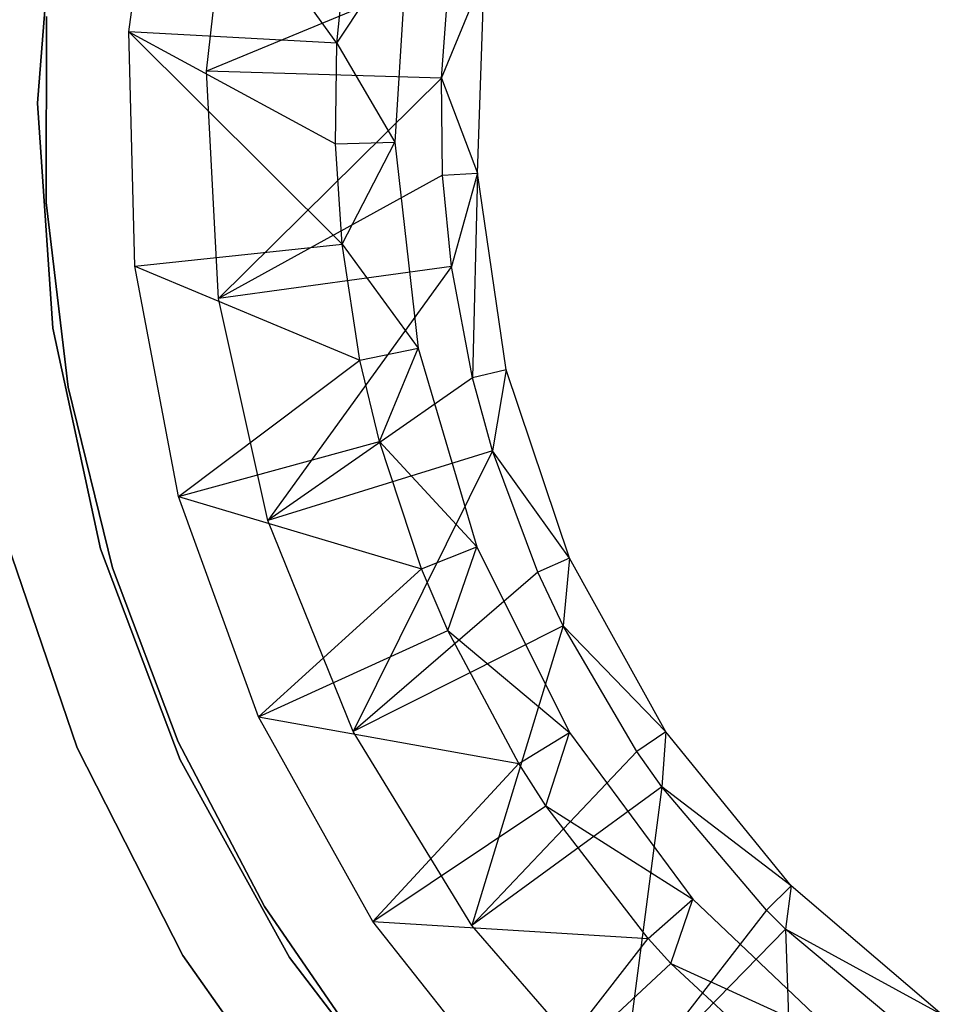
# Model space of a CAD drawing. Extents: x -189 to 189, y -189 to 189.
# Tile 81 of 256: x -26 to -11, y -15 to 1. Entities that reach past the tile are written whole.
import ezdxf

# ---------------------------------------------------------------- set-up
doc = ezdxf.new("R2010")
doc.units = 0
doc.header["$LTSCALE"] = 25.4
doc.layers.get('0').update_dxf_attribs({"linetype": 'CONTINUOUS'})

# ---------------------------------------------------------------- blocks, each defined once
blk = doc.blocks.new('NL2500012474_STL')
at = {"color": 0}
for p, q in [((166.854, 1.34, 179), (167.387, 5.246, 179)), ((166.854, 1.34, 179), (167.387, 5.246, 179)), ((170.349, 1.147, 182.5), (167.387, 5.246, 179)), ((170.349, 1.147, 182.5), (167.387, 5.246, 179)), ((168.156, 0.678, 177.5), (168.584, 4.481, 177.5)), ((168.156, 0.678, 177.5), (168.584, 4.481, 177.5)), ((165.318, 0.142, 1717), (165.616, 3.926, 1717)), ((165.616, 3.926, 1641), (165.318, 0.142, 1641)), ((165.616, 3.926, 1641), (165.318, 0.142, 1641)), ((165.318, 0.142, 1717), (165.616, 3.926, 1717)), ((170.349, 1.147, 182.5), (170.55, 3.11, 182.5)), ((170.349, 1.147, 182.5), (170.55, 3.11, 182.5)), ((170.349, 1.147, 182.5), (171.539, 2.962, 186)), ((170.349, 1.147, 182.5), (171.539, 2.962, 186)), ((171.539, 2.962, 186), (171.324, -0.518, 186)), ((171.539, 2.962, 186), (171.324, -0.518, 186)), ((172.245, 2.371, 181.452), (168.156, 0.678, 177.5)), ((172.245, 2.371, 181.452), (168.156, 0.678, 177.5)), ((172.106, 0.561, 181.452), (172.245, 2.371, 181.452)), ((172.106, 0.561, 181.452), (172.245, 2.371, 181.452)), ((172.106, 0.561, 181.452), (172.826, 2.299, 183.5)), ((172.106, 0.561, 181.452), (172.826, 2.299, 183.5)), ((172.712, -1.04, 183.5), (172.826, 2.299, 183.5)), ((172.712, -1.04, 183.5), (172.826, 2.299, 183.5)), ((165.467, 1.596, 1644), (165.462, -1.532, 1644)), ((165.462, -1.532, 1643), (165.467, 1.596, 1643)), ((165.467, 1.596, 1644), (165.462, -1.532, 1644)), ((165.462, -1.532, 1643), (165.467, 1.596, 1643)), ((166.955, -2.602, 179), (166.854, 1.34, 179)), ((170.349, 1.147, 182.5), (166.854, 1.34, 179)), ((166.854, 1.34, 179), (170.324, -0.544, 182.5)), ((170.349, 1.147, 182.5), (166.854, 1.34, 179)), ((166.854, 1.34, 179), (170.324, -0.544, 182.5)), ((166.854, 1.34, 179), (170.435, -2.231, 182.5)), ((166.854, 1.34, 179), (170.435, -2.231, 182.5)), ((166.955, -2.602, 179), (166.854, 1.34, 179)), ((170.324, -0.544, 182.5), (170.349, 1.147, 182.5)), ((170.324, -0.544, 182.5), (170.349, 1.147, 182.5)), ((170.349, 1.147, 182.5), (171.324, -0.518, 186)), ((170.349, 1.147, 182.5), (171.324, -0.518, 186)), ((172.106, 0.561, 181.452), (168.156, 0.678, 177.5)), ((172.106, 0.561, 181.452), (168.156, 0.678, 177.5)), ((168.359, -3.144, 177.5), (168.156, 0.678, 177.5)), ((168.359, -3.144, 177.5), (168.156, 0.678, 177.5)), ((172.106, 0.561, 181.452), (168.359, -3.144, 177.5)), ((172.106, 0.561, 181.452), (168.359, -3.144, 177.5)), ((172.127, -1.073, 181.452), (172.106, 0.561, 181.452)), ((172.106, 0.561, 181.452), (172.712, -1.04, 183.5)), ((172.106, 0.561, 181.452), (172.712, -1.04, 183.5)), ((172.127, -1.073, 181.452), (172.106, 0.561, 181.452)), ((165.573, -3.645, 1717), (165.318, 0.142, 1717)), ((165.318, 0.142, 1641), (165.573, -3.645, 1641)), ((165.318, 0.142, 1641), (165.573, -3.645, 1641)), ((165.318, 0.142, 1641), (165.318, 0.142, 1717)), ((165.573, -3.645, 1717), (165.318, 0.142, 1717)), ((165.318, 0.142, 1641), (165.318, 0.142, 1717)), ((170.324, -0.544, 182.5), (171.324, -0.518, 186)), ((170.324, -0.544, 182.5), (171.324, -0.518, 186)), ((170.435, -2.231, 182.5), (170.324, -0.544, 182.5)), ((170.435, -2.231, 182.5), (170.324, -0.544, 182.5)), ((170.435, -2.231, 182.5), (171.324, -0.518, 186)), ((170.435, -2.231, 182.5), (171.324, -0.518, 186)), ((171.324, -0.518, 186), (171.716, -3.982, 186)), ((171.324, -0.518, 186), (171.716, -3.982, 186)), ((172.127, -1.073, 181.452), (168.359, -3.144, 177.5)), ((172.127, -1.073, 181.452), (168.359, -3.144, 177.5)), ((172.127, -1.073, 181.452), (172.712, -1.04, 183.5)), ((172.127, -1.073, 181.452), (172.712, -1.04, 183.5)), ((172.275, -2.609, 181.452), (172.127, -1.073, 181.452)), ((172.275, -2.609, 181.452), (172.127, -1.073, 181.452)), ((172.712, -1.04, 183.5), (172.275, -2.609, 181.452)), ((172.712, -1.04, 183.5), (172.275, -2.609, 181.452)), ((172.712, -1.04, 183.5), (172.626, -4.482, 181.452)), ((172.712, -1.04, 183.5), (172.626, -4.482, 181.452)), ((173.195, -4.346, 183.5), (172.712, -1.04, 183.5)), ((173.195, -4.346, 183.5), (172.712, -1.04, 183.5)), ((165.462, -1.532, 1644), (165.835, -4.637, 1644)), ((165.835, -4.637, 1643), (165.462, -1.532, 1643)), ((165.462, -1.532, 1644), (165.835, -4.637, 1644)), ((165.462, -1.532, 1644), (165.462, -1.532, 1643)), ((165.835, -4.637, 1643), (165.462, -1.532, 1643)), ((165.462, -1.532, 1644), (165.462, -1.532, 1643)), ((166.955, -2.602, 179), (170.435, -2.231, 182.5)), ((166.955, -2.602, 179), (170.435, -2.231, 182.5)), ((170.736, -4.181, 182.5), (170.435, -2.231, 182.5)), ((170.435, -2.231, 182.5), (171.716, -3.982, 186)), ((170.736, -4.181, 182.5), (170.435, -2.231, 182.5)), ((170.435, -2.231, 182.5), (171.716, -3.982, 186)), ((167.687, -6.476, 179), (166.955, -2.602, 179)), ((166.955, -2.602, 179), (170.736, -4.181, 182.5)), ((166.955, -2.602, 179), (170.736, -4.181, 182.5)), ((167.687, -6.476, 179), (166.955, -2.602, 179)), ((172.275, -2.609, 181.452), (168.359, -3.144, 177.5)), ((172.275, -2.609, 181.452), (168.359, -3.144, 177.5)), ((172.275, -2.609, 181.452), (169.189, -6.88, 177.5)), ((172.275, -2.609, 181.452), (169.189, -6.88, 177.5)), ((172.626, -4.482, 181.452), (172.275, -2.609, 181.452)), ((172.626, -4.482, 181.452), (172.275, -2.609, 181.452)), ((169.189, -6.88, 177.5), (168.359, -3.144, 177.5)), ((169.189, -6.88, 177.5), (168.359, -3.144, 177.5)), ((166.377, -7.355, 1717), (165.573, -3.645, 1717)), ((165.573, -3.645, 1641), (166.377, -7.355, 1641)), ((165.573, -3.645, 1641), (166.377, -7.355, 1641)), ((165.573, -3.645, 1641), (165.573, -3.645, 1717)), ((166.377, -7.355, 1717), (165.573, -3.645, 1717)), ((165.573, -3.645, 1641), (165.573, -3.645, 1717)), ((170.736, -4.181, 182.5), (171.716, -3.982, 186)), ((170.736, -4.181, 182.5), (171.716, -3.982, 186)), ((171.063, -5.552, 182.5), (171.716, -3.982, 186)), ((171.063, -5.552, 182.5), (171.716, -3.982, 186)), ((171.716, -3.982, 186), (172.704, -7.325, 186)), ((171.716, -3.982, 186), (172.704, -7.325, 186)), ((167.687, -6.476, 179), (170.736, -4.181, 182.5)), ((167.687, -6.476, 179), (170.736, -4.181, 182.5)), ((171.063, -5.552, 182.5), (170.736, -4.181, 182.5)), ((171.063, -5.552, 182.5), (170.736, -4.181, 182.5)), ((173.195, -4.346, 183.5), (172.626, -4.482, 181.452)), ((173.195, -4.346, 183.5), (172.626, -4.482, 181.452)), ((173.195, -4.346, 183.5), (172.963, -5.707, 181.452)), ((173.195, -4.346, 183.5), (172.963, -5.707, 181.452)), ((174.261, -7.512, 183.5), (173.195, -4.346, 183.5)), ((174.261, -7.512, 183.5), (173.195, -4.346, 183.5)), ((172.626, -4.482, 181.452), (169.189, -6.88, 177.5)), ((172.626, -4.482, 181.452), (169.189, -6.88, 177.5)), ((172.963, -5.707, 181.452), (172.626, -4.482, 181.452)), ((172.963, -5.707, 181.452), (172.626, -4.482, 181.452)), ((165.835, -4.637, 1644), (166.579, -7.675, 1644)), ((166.579, -7.675, 1643), (165.835, -4.637, 1643)), ((165.835, -4.637, 1644), (166.579, -7.675, 1644)), ((165.835, -4.637, 1644), (165.835, -4.637, 1643)), ((166.579, -7.675, 1643), (165.835, -4.637, 1643)), ((165.835, -4.637, 1644), (165.835, -4.637, 1643)), ((167.687, -6.476, 179), (171.063, -5.552, 182.5)), ((167.687, -6.476, 179), (171.063, -5.552, 182.5)), ((171.774, -7.691, 182.5), (171.063, -5.552, 182.5)), ((171.063, -5.552, 182.5), (172.704, -7.325, 186)), ((171.774, -7.691, 182.5), (171.063, -5.552, 182.5)), ((171.063, -5.552, 182.5), (172.704, -7.325, 186)), ((172.963, -5.707, 181.452), (169.189, -6.88, 177.5)), ((172.963, -5.707, 181.452), (169.189, -6.88, 177.5)), ((172.963, -5.707, 181.452), (170.622, -10.428, 177.5)), ((172.963, -5.707, 181.452), (170.622, -10.428, 177.5)), ((174.261, -7.512, 183.5), (172.963, -5.707, 181.452)), ((174.261, -7.512, 183.5), (172.963, -5.707, 181.452)), ((173.726, -7.747, 181.452), (172.963, -5.707, 181.452)), ((173.726, -7.747, 181.452), (172.963, -5.707, 181.452)), ((169.031, -10.183, 179), (167.687, -6.476, 179)), ((167.687, -6.476, 179), (171.774, -7.691, 182.5)), ((167.687, -6.476, 179), (171.774, -7.691, 182.5)), ((169.031, -10.183, 179), (167.687, -6.476, 179)), ((170.622, -10.428, 177.5), (169.189, -6.88, 177.5)), ((170.622, -10.428, 177.5), (169.189, -6.88, 177.5)), ((164.718, -6.987, 1717), (165.982, -10.702, 1717)), ((165.982, -10.702, 1641), (164.718, -6.987, 1641)), ((164.718, -6.987, 1717), (165.982, -10.702, 1717)), ((165.982, -10.702, 1641), (164.718, -6.987, 1641)), ((167.713, -10.908, 1717), (166.377, -7.355, 1717)), ((166.377, -7.355, 1641), (167.713, -10.908, 1641)), ((166.377, -7.355, 1641), (167.713, -10.908, 1641)), ((166.377, -7.355, 1641), (166.377, -7.355, 1717)), ((167.713, -10.908, 1717), (166.377, -7.355, 1717)), ((166.377, -7.355, 1641), (166.377, -7.355, 1717)), ((171.774, -7.691, 182.5), (172.704, -7.325, 186)), ((171.774, -7.691, 182.5), (172.704, -7.325, 186)), ((172.215, -8.729, 182.5), (172.704, -7.325, 186)), ((172.215, -8.729, 182.5), (172.704, -7.325, 186)), ((172.704, -7.325, 186), (174.258, -10.446, 186)), ((172.704, -7.325, 186), (174.258, -10.446, 186)), ((174.261, -7.512, 183.5), (173.726, -7.747, 181.452)), ((174.261, -7.512, 183.5), (173.726, -7.747, 181.452)), ((174.261, -7.512, 183.5), (174.152, -8.651, 181.452)), ((174.261, -7.512, 183.5), (174.152, -8.651, 181.452)), ((175.876, -10.436, 183.5), (174.261, -7.512, 183.5)), ((175.876, -10.436, 183.5), (174.261, -7.512, 183.5)), ((166.579, -7.675, 1644), (167.683, -10.601, 1644)), ((167.683, -10.601, 1643), (166.579, -7.675, 1643)), ((166.579, -7.675, 1644), (167.683, -10.601, 1644)), ((166.579, -7.675, 1644), (166.579, -7.675, 1643)), ((167.683, -10.601, 1643), (166.579, -7.675, 1643)), ((166.579, -7.675, 1644), (166.579, -7.675, 1643)), ((169.031, -10.183, 179), (171.774, -7.691, 182.5)), ((169.031, -10.183, 179), (171.774, -7.691, 182.5)), ((173.726, -7.747, 181.452), (170.622, -10.428, 177.5)), ((173.726, -7.747, 181.452), (170.622, -10.428, 177.5)), ((172.215, -8.729, 182.5), (171.774, -7.691, 182.5)), ((172.215, -8.729, 182.5), (171.774, -7.691, 182.5)), ((174.152, -8.651, 181.452), (173.726, -7.747, 181.452)), ((174.152, -8.651, 181.452), (173.726, -7.747, 181.452)), ((169.031, -10.183, 179), (172.215, -8.729, 182.5)), ((169.031, -10.183, 179), (172.215, -8.729, 182.5)), ((174.152, -8.651, 181.452), (170.622, -10.428, 177.5)), ((174.152, -8.651, 181.452), (170.622, -10.428, 177.5)), ((173.405, -10.968, 182.5), (172.215, -8.729, 182.5)), ((172.215, -8.729, 182.5), (174.258, -10.446, 186)), ((173.405, -10.968, 182.5), (172.215, -8.729, 182.5)), ((172.215, -8.729, 182.5), (174.258, -10.446, 186)), ((174.152, -8.651, 181.452), (172.619, -13.692, 177.5)), ((174.152, -8.651, 181.452), (172.619, -13.692, 177.5)), ((175.876, -10.436, 183.5), (174.152, -8.651, 181.452)), ((175.876, -10.436, 183.5), (174.152, -8.651, 181.452)), ((175.391, -10.764, 181.452), (174.152, -8.651, 181.452)), ((175.391, -10.764, 181.452), (174.152, -8.651, 181.452)), ((170.952, -13.626, 179), (169.031, -10.183, 179)), ((169.031, -10.183, 179), (173.405, -10.968, 182.5)), ((169.031, -10.183, 179), (173.405, -10.968, 182.5)), ((170.952, -13.626, 179), (169.031, -10.183, 179)), ((172.619, -13.692, 177.5), (170.622, -10.428, 177.5)), ((172.619, -13.692, 177.5), (170.622, -10.428, 177.5)), ((173.405, -10.968, 182.5), (174.258, -10.446, 186)), ((173.405, -10.968, 182.5), (174.258, -10.446, 186)), ((173.861, -11.68, 182.5), (174.258, -10.446, 186)), ((173.861, -11.68, 182.5), (174.258, -10.446, 186)), ((174.258, -10.446, 186), (176.33, -13.25, 186)), ((174.258, -10.446, 186), (176.33, -13.25, 186)), ((175.876, -10.436, 183.5), (175.391, -10.764, 181.452)), ((175.876, -10.436, 183.5), (175.391, -10.764, 181.452)), ((175.876, -10.436, 183.5), (175.809, -11.358, 181.452)), ((175.876, -10.436, 183.5), (175.809, -11.358, 181.452)), ((177.986, -13.026, 183.5), (175.876, -10.436, 183.5)), ((177.986, -13.026, 183.5), (175.876, -10.436, 183.5)), ((165.982, -10.702, 1717), (167.762, -14.198, 1717)), ((167.762, -14.198, 1641), (165.982, -10.702, 1641)), ((165.982, -10.702, 1717), (167.762, -14.198, 1717)), ((165.982, -10.702, 1717), (165.982, -10.702, 1641)), ((167.762, -14.198, 1641), (165.982, -10.702, 1641)), ((165.982, -10.702, 1717), (165.982, -10.702, 1641)), ((167.683, -10.601, 1644), (169.133, -13.373, 1644)), ((169.133, -13.373, 1643), (167.683, -10.601, 1643)), ((167.683, -10.601, 1644), (169.133, -13.373, 1644)), ((167.683, -10.601, 1644), (167.683, -10.601, 1643)), ((169.133, -13.373, 1643), (167.683, -10.601, 1643)), ((167.683, -10.601, 1644), (167.683, -10.601, 1643)), ((175.391, -10.764, 181.452), (172.619, -13.692, 177.5)), ((175.391, -10.764, 181.452), (172.619, -13.692, 177.5)), ((175.809, -11.358, 181.452), (175.391, -10.764, 181.452)), ((175.809, -11.358, 181.452), (175.391, -10.764, 181.452)), ((169.552, -14.229, 1717), (167.713, -10.908, 1717)), ((167.713, -10.908, 1641), (169.552, -14.229, 1641)), ((167.713, -10.908, 1641), (169.552, -14.229, 1641)), ((167.713, -10.908, 1641), (167.713, -10.908, 1717)), ((169.552, -14.229, 1717), (167.713, -10.908, 1717)), ((167.713, -10.908, 1641), (167.713, -10.908, 1717)), ((170.952, -13.626, 179), (173.405, -10.968, 182.5)), ((170.952, -13.626, 179), (173.405, -10.968, 182.5)), ((173.861, -11.68, 182.5), (173.405, -10.968, 182.5)), ((173.861, -11.68, 182.5), (173.405, -10.968, 182.5)), ((175.809, -11.358, 181.452), (172.619, -13.692, 177.5)), ((175.809, -11.358, 181.452), (172.619, -13.692, 177.5)), ((175.809, -11.358, 181.452), (175.127, -16.583, 177.5)), ((175.809, -11.358, 181.452), (175.127, -16.583, 177.5)), ((177.986, -13.026, 183.5), (175.809, -11.358, 181.452)), ((177.986, -13.026, 183.5), (175.809, -11.358, 181.452)), ((177.568, -13.435, 181.452), (175.809, -11.358, 181.452)), ((177.568, -13.435, 181.452), (175.809, -11.358, 181.452)), ((170.952, -13.626, 179), (173.861, -11.68, 182.5)), ((170.952, -13.626, 179), (173.861, -11.68, 182.5)), ((175.581, -13.912, 182.5), (173.861, -11.68, 182.5)), ((173.861, -11.68, 182.5), (176.33, -13.25, 186)), ((175.581, -13.912, 182.5), (173.861, -11.68, 182.5)), ((173.861, -11.68, 182.5), (176.33, -13.25, 186)), ((177.986, -13.026, 183.5), (177.568, -13.435, 181.452)), ((177.986, -13.026, 183.5), (177.568, -13.435, 181.452)), ((177.986, -13.026, 183.5), (177.889, -13.756, 181.452)), ((177.986, -13.026, 183.5), (177.889, -13.756, 181.452)), ((180.525, -15.197, 183.5), (177.986, -13.026, 183.5)), ((180.525, -15.197, 183.5), (177.986, -13.026, 183.5)), ((169.133, -13.373, 1644), (170.906, -15.949, 1644)), ((170.906, -15.949, 1643), (169.133, -13.373, 1643)), ((169.133, -13.373, 1644), (170.906, -15.949, 1644)), ((169.133, -13.373, 1644), (169.133, -13.373, 1643)), ((170.906, -15.949, 1643), (169.133, -13.373, 1643)), ((169.133, -13.373, 1644), (169.133, -13.373, 1643)), ((175.581, -13.912, 182.5), (176.33, -13.25, 186)), ((175.581, -13.912, 182.5), (176.33, -13.25, 186)), ((175.96, -14.329, 182.5), (176.33, -13.25, 186)), ((175.96, -14.329, 182.5), (176.33, -13.25, 186)), ((176.33, -13.25, 186), (178.858, -15.651, 186)), ((176.33, -13.25, 186), (178.858, -15.651, 186)), ((177.568, -13.435, 181.452), (175.127, -16.583, 177.5)), ((177.568, -13.435, 181.452), (175.127, -16.583, 177.5)), ((177.889, -13.756, 181.452), (177.568, -13.435, 181.452)), ((177.889, -13.756, 181.452), (177.568, -13.435, 181.452)), ((173.4, -16.717, 179), (170.952, -13.626, 179)), ((170.952, -13.626, 179), (175.581, -13.912, 182.5)), ((170.952, -13.626, 179), (175.581, -13.912, 182.5)), ((173.4, -16.717, 179), (170.952, -13.626, 179)), ((175.127, -16.583, 177.5), (172.619, -13.692, 177.5)), ((175.127, -16.583, 177.5), (172.619, -13.692, 177.5)), ((177.889, -13.756, 181.452), (175.127, -16.583, 177.5)), ((177.889, -13.756, 181.452), (175.127, -16.583, 177.5)), ((180.525, -15.197, 183.5), (177.889, -13.756, 181.452)), ((180.525, -15.197, 183.5), (177.889, -13.756, 181.452)), ((180.186, -15.674, 181.452), (177.889, -13.756, 181.452)), ((177.889, -13.756, 181.452), (178.076, -19.022, 177.5)), ((180.186, -15.674, 181.452), (177.889, -13.756, 181.452)), ((177.889, -13.756, 181.452), (178.076, -19.022, 177.5)), ((173.4, -16.717, 179), (175.581, -13.912, 182.5)), ((173.4, -16.717, 179), (175.581, -13.912, 182.5)), ((175.96, -14.329, 182.5), (175.581, -13.912, 182.5)), ((175.96, -14.329, 182.5), (175.581, -13.912, 182.5)), ((167.762, -14.198, 1717), (170.022, -17.406, 1717)), ((170.022, -17.406, 1641), (167.762, -14.198, 1641)), ((167.762, -14.198, 1717), (170.022, -17.406, 1717)), ((167.762, -14.198, 1717), (167.762, -14.198, 1641)), ((170.022, -17.406, 1641), (167.762, -14.198, 1641)), ((167.762, -14.198, 1717), (167.762, -14.198, 1641)), ((171.855, -17.246, 1717), (169.552, -14.229, 1717)), ((169.552, -14.229, 1641), (171.855, -17.246, 1641)), ((169.552, -14.229, 1641), (171.855, -17.246, 1641)), ((169.552, -14.229, 1641), (169.552, -14.229, 1717)), ((171.855, -17.246, 1717), (169.552, -14.229, 1717)), ((169.552, -14.229, 1641), (169.552, -14.229, 1717)), ((173.4, -16.717, 179), (175.96, -14.329, 182.5)), ((173.4, -16.717, 179), (175.96, -14.329, 182.5)), ((178.235, -16.433, 182.5), (175.96, -14.329, 182.5)), ((175.96, -14.329, 182.5), (178.858, -15.651, 186)), ((178.235, -16.433, 182.5), (175.96, -14.329, 182.5)), ((175.96, -14.329, 182.5), (178.858, -15.651, 186))]:
    blk.add_line(p, q, dxfattribs=at)

msp = doc.modelspace()

# ---------------------------------------------------------------- block references
at = {"color": 0}
msp.add_blockref('NL2500012474_STL', (-191.311, -0.058, -1716.743), dxfattribs=at)

doc.saveas('drawing.dxf')
